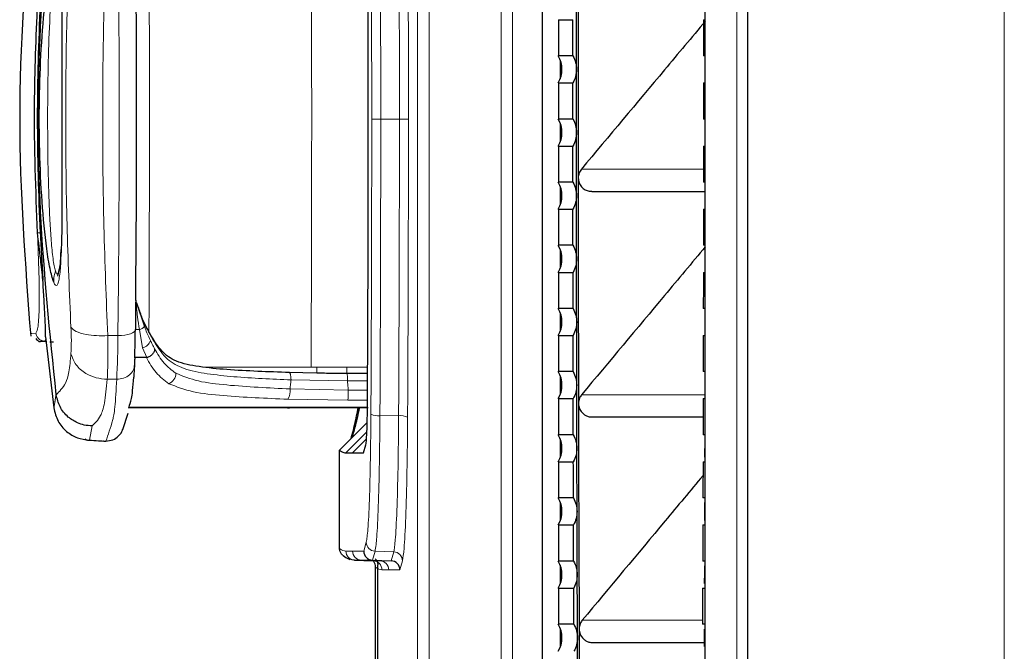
# Model space of a CAD drawing. Header units: millimetres. Extents: x 0 to 4205, y 0 to 2970.
# Tile 28 of 85: x 1027 to 1081, y 1867 to 1902. Entities that reach past the tile are written whole.
import ezdxf

# ---------------------------------------------------------------- set-up
doc = ezdxf.new("R2010")
doc.units = ezdxf.units.MM
doc.header["$LTSCALE"] = 5

msp = doc.modelspace()

# ---------------------------------------------------------------- linework, layer by layer
at = {"color": 8, "linetype": 'Continuous', "lineweight": 18}
for p, q in [((1048.631, 1716.646), (1048.631, 2586.695)), ((1049.266, 2586.695), (1049.266, 1716.646)), ((1081.149, 1716.646), (1081.149, 2151.67)), ((1053.256, 1817.497), (1053.256, 1975.844)), ((1053.888, 1975.844), (1053.888, 1817.497)), ((1066.325, 1817.497), (1066.325, 1975.844)), ((1066.327, 1975.844), (1066.327, 1817.497)), ((1056.558, 1898.965), (1056.558, 1899.876)), ((1046.584, 1896.667), (1047.62, 1896.667)), ((1056.558, 1895.465), (1056.558, 1896.376)), ((1057.704, 1893.889), (1064.472, 1893.889)), ((1056.558, 1891.965), (1056.558, 1892.876)), ((1027.714, 1890.357), (1027.559, 1890.357)), ((1056.558, 1888.465), (1056.558, 1889.376)), ((1056.558, 1884.965), (1056.558, 1885.876)), ((1027.196, 1884.789), (1027.474, 1884.807)), ((1031.45, 1884.664), (1032.018, 1884.664)), ((1032.984, 1884.997), (1033.206, 1884.997)), ((1033.375, 1883.992), (1033.206, 1884.997)), ((1027.97, 1884.357), (1028.025, 1884.456)), ((1033.611, 1883.446), (1033.375, 1883.992)), ((1036.774, 1882.918), (1042.723, 1882.918)), ((1042.723, 1882.918), (1043.037, 1882.918)), ((1043.037, 1882.918), (1044.711, 1882.913)), ((1044.711, 1882.913), (1045.86, 1882.913)), ((1056.558, 1881.465), (1056.558, 1882.376)), ((1031.954, 1882.247), (1031.425, 1882.247)), ((1044.74, 1882.153), (1041.614, 1882.211)), ((1045.857, 1882.153), (1044.74, 1882.153)), ((1044.782, 1881.65), (1041.558, 1881.711)), ((1045.855, 1881.65), (1044.782, 1881.65)), ((1057.718, 1881.389), (1064.566, 1881.389)), ((1044.768, 1881.085), (1041.439, 1881.141)), ((1045.852, 1881.085), (1044.768, 1881.085)), ((1032.633, 1880.703), (1045.848, 1880.703)), ((1037.987, 1880.668), (1037.96, 1880.67)), ((1045.394, 1880.628), (1045.434, 1880.668)), ((1046.54, 1880.23), (1047.575, 1880.224)), ((1030.433, 1878.871), (1030.583, 1879.661)), ((1044.655, 1878.168), (1045.816, 1879.33)), ((1045.027, 1878.17), (1045.797, 1878.941)), ((1056.558, 1877.965), (1056.558, 1878.876)), ((1056.558, 1874.465), (1056.558, 1875.376)), ((1045.645, 1872.723), (1045.785, 1873.214)), ((1044.655, 1872.721), (1045.027, 1872.723)), ((1045.027, 1872.723), (1045.645, 1872.723)), ((1046.269, 1872.718), (1046.128, 1872.223)), ((1046.269, 1872.718), (1047.304, 1872.683)), ((1047.163, 1872.187), (1047.304, 1872.683)), ((1045.509, 1872.223), (1045.137, 1872.221)), ((1046.128, 1872.223), (1045.509, 1872.223)), ((1045.509, 1872.223), (1046.543, 1872.187)), ((1046.171, 1872.185), (1046.543, 1872.187)), ((1046.543, 1872.187), (1047.163, 1872.187)), ((1047.788, 1872.187), (1047.646, 1871.688)), ((1047.025, 1871.688), (1046.653, 1871.685)), ((1047.646, 1871.688), (1047.025, 1871.688)), ((1056.558, 1870.965), (1056.558, 1871.876)), ((1057.754, 1868.889), (1064.423, 1868.889)), ((1056.558, 1867.465), (1056.558, 1868.376))]:
    msp.add_line(p, q, dxfattribs=at)
at = {"color": 7, "linetype": 'Continuous', "lineweight": 25}
for p, q in [((1066.938, 1716.646), (1066.938, 2151.67)), ((1055.537, 1924.716), (1055.537, 1824.345)), ((1064.576, 1824.348), (1064.576, 1924.716)), ((1056.429, 1902.172), (1057.24, 1902.172)), ((1056.429, 1902.172), (1056.429, 1900.169)), ((1064.469, 1902.172), (1064.576, 1902.172)), ((1057.239, 1900.169), (1056.429, 1900.169)), ((1056.537, 1899.937), (1056.537, 1898.904)), ((1064.576, 1900.169), (1064.471, 1900.169)), ((1056.429, 1898.672), (1057.238, 1898.672)), ((1056.429, 1898.672), (1056.429, 1896.669)), ((1064.472, 1898.672), (1064.576, 1898.672)), ((1057.238, 1896.669), (1056.429, 1896.669)), ((1064.576, 1896.669), (1064.472, 1896.669)), ((1056.537, 1896.437), (1056.537, 1895.404)), ((1056.429, 1895.172), (1056.429, 1893.169)), ((1056.429, 1895.172), (1057.238, 1895.172)), ((1064.472, 1895.172), (1064.576, 1895.172)), ((1057.238, 1893.169), (1056.429, 1893.169)), ((1056.537, 1892.937), (1056.537, 1891.904)), ((1064.576, 1893.169), (1064.472, 1893.169)), ((1058.278, 1892.657), (1064.576, 1892.657)), ((1056.429, 1891.672), (1056.429, 1889.669)), ((1056.429, 1891.672), (1057.239, 1891.672)), ((1064.471, 1891.672), (1064.576, 1891.672)), ((1057.24, 1889.669), (1056.429, 1889.669)), ((1064.576, 1889.669), (1064.469, 1889.669)), ((1056.537, 1889.437), (1056.537, 1888.404)), ((1028.679, 1887.956), (1028.777, 1888.39)), ((1056.429, 1888.172), (1056.429, 1886.169)), ((1056.429, 1888.172), (1057.242, 1888.172)), ((1064.468, 1888.172), (1064.576, 1888.172)), ((1033.048, 1886.475), (1033.003, 1886.631)), ((1033.048, 1886.475), (1033.484, 1885.171)), ((1057.244, 1886.169), (1056.429, 1886.169)), ((1056.537, 1885.937), (1056.537, 1884.904)), ((1064.576, 1886.169), (1064.466, 1886.169)), ((1027.165, 1884.794), (1027.217, 1884.744)), ((1028.005, 1884.602), (1028.46, 1880.66)), ((1056.429, 1884.672), (1056.429, 1882.669)), ((1056.429, 1884.672), (1057.246, 1884.672)), ((1064.464, 1884.672), (1064.576, 1884.672)), ((1028.246, 1884.32), (1028.441, 1884.32)), ((1033.596, 1883.445), (1033.611, 1883.446)), ((1033.596, 1883.445), (1032.949, 1883.444)), ((1043.049, 1882.579), (1041.49, 1882.617)), ((1045.858, 1882.572), (1044.723, 1882.572)), ((1057.25, 1882.669), (1056.429, 1882.669)), ((1056.537, 1882.437), (1056.537, 1881.404)), ((1064.576, 1882.669), (1064.46, 1882.669)), ((1064.566, 1881.389), (1064.568, 1882.409)), ((1056.429, 1881.172), (1056.429, 1879.169)), ((1056.429, 1881.172), (1057.253, 1881.172)), ((1064.457, 1881.172), (1064.576, 1881.172)), ((1032.28, 1879.457), (1032.577, 1880.372)), ((1037.987, 1880.668), (1032.622, 1880.668)), ((1045.847, 1880.67), (1032.623, 1880.67)), ((1041.408, 1880.668), (1041.533, 1880.668)), ((1045.896, 1880.668), (1041.533, 1880.668)), ((1045.276, 1880.347), (1045.338, 1880.67)), ((1044.302, 1878.324), (1045.832, 1879.853)), ((1058.292, 1880.157), (1064.455, 1880.157)), ((1057.257, 1879.169), (1056.429, 1879.169)), ((1064.576, 1879.169), (1064.453, 1879.169)), ((1030.3, 1878.882), (1030.403, 1878.877)), ((1045.634, 1878.17), (1045.762, 1878.621)), ((1056.537, 1878.937), (1056.537, 1877.904)), ((1064.558, 1877.928), (1064.561, 1878.909)), ((1044.302, 1872.874), (1044.302, 1878.324)), ((1044.655, 1878.168), (1045.027, 1878.17)), ((1045.027, 1878.17), (1045.634, 1878.17)), ((1056.429, 1877.672), (1056.429, 1875.669)), ((1056.429, 1877.672), (1057.26, 1877.672)), ((1064.45, 1877.672), (1064.576, 1877.672)), ((1057.266, 1875.669), (1056.429, 1875.669)), ((1056.537, 1875.437), (1056.537, 1874.404)), ((1064.576, 1875.669), (1064.444, 1875.669)), ((1056.429, 1874.172), (1056.429, 1872.169)), ((1056.429, 1874.172), (1057.27, 1874.172)), ((1064.44, 1874.172), (1064.576, 1874.172)), ((1044.984, 1872.253), (1045.085, 1872.241)), ((1045.137, 1872.221), (1045.087, 1872.231)), ((1045.137, 1872.221), (1046.171, 1872.185)), ((1046.121, 1872.195), (1046.171, 1872.185)), ((1046.128, 1872.223), (1047.163, 1872.187)), ((1057.276, 1872.169), (1056.429, 1872.169)), ((1064.576, 1872.169), (1064.434, 1872.169)), ((1046.303, 1716.646), (1046.303, 1871.836)), ((1046.425, 1716.716), (1046.425, 1871.964)), ((1056.537, 1871.937), (1056.537, 1870.904)), ((1056.429, 1870.672), (1056.429, 1868.669)), ((1056.429, 1870.672), (1057.281, 1870.672)), ((1064.429, 1870.672), (1064.576, 1870.672)), ((1057.288, 1868.669), (1056.429, 1868.669)), ((1056.537, 1868.437), (1056.537, 1867.404)), ((1064.576, 1868.669), (1064.422, 1868.669)), ((1064.525, 1867.431), (1064.529, 1868.407)), ((1058.327, 1867.657), (1064.526, 1867.657))]:
    msp.add_line(p, q, dxfattribs=at)
at = {"color": 8, "linetype": 'Continuous', "lineweight": 18, "flags": 128}
for points in [[(1032.018, 1884.664), (1032.049, 1887.589), (1032.071, 1890.579), (1032.085, 1893.614), (1032.089, 1896.67), (1032.085, 1899.727), (1032.071, 1902.761), (1032.049, 1905.752), (1032.018, 1908.677)], [(1033.738, 1908.448), (1033.743, 1907.058), (1033.754, 1903.614), (1033.76, 1900.161), (1033.763, 1896.704), (1033.76, 1893.247), (1033.754, 1889.794), (1033.743, 1886.35), (1033.738, 1884.906)], [(1046.084, 1896.667), (1046.097, 1896.667), (1046.127, 1896.667), (1046.175, 1896.667), (1046.237, 1896.667), (1046.312, 1896.667), (1046.397, 1896.667), (1046.489, 1896.667), (1046.584, 1896.667)], [(1048.119, 1896.667), (1048.107, 1896.667), (1048.076, 1896.667), (1048.029, 1896.667), (1047.967, 1896.667), (1047.892, 1896.667), (1047.807, 1896.667), (1047.715, 1896.667), (1047.62, 1896.667)], [(1032.018, 1884.664), (1032.212, 1884.67), (1032.398, 1884.689), (1032.567, 1884.72), (1032.715, 1884.762), (1032.834, 1884.812), (1032.921, 1884.87), (1032.971, 1884.932), (1032.984, 1884.997)]]:
    msp.add_lwpolyline(points, dxfattribs=at)
at = {"color": 7, "linetype": 'Continuous', "lineweight": 25, "flags": 128}
for points in [[(1057.536, 1905.907), (1057.534, 1904.345), (1057.532, 1902.782), (1057.531, 1901.22), (1057.53, 1899.657), (1057.529, 1898.095), (1057.529, 1896.532), (1057.529, 1894.97), (1057.529, 1893.407)], [(1057.438, 1899.42), (1057.439, 1899.858), (1057.439, 1900.295), (1057.439, 1900.733), (1057.439, 1901.17), (1057.44, 1901.608), (1057.44, 1902.045), (1057.44, 1902.483), (1057.441, 1902.92)], [(1057.239, 1900.169), (1057.239, 1900.419), (1057.239, 1900.67), (1057.24, 1900.92), (1057.24, 1901.17), (1057.24, 1901.421), (1057.24, 1901.671), (1057.24, 1901.922), (1057.24, 1902.172)], [(1064.469, 1902.172), (1064.47, 1901.922), (1064.47, 1901.671), (1064.47, 1901.421), (1064.47, 1901.17), (1064.47, 1900.92), (1064.471, 1900.67), (1064.471, 1900.419), (1064.471, 1900.169)], [(1057.437, 1895.92), (1057.437, 1896.358), (1057.438, 1896.795), (1057.438, 1897.233), (1057.438, 1897.67), (1057.438, 1898.108), (1057.438, 1898.545), (1057.438, 1898.983), (1057.438, 1899.42)], [(1057.238, 1896.669), (1057.238, 1896.919), (1057.238, 1897.17), (1057.238, 1897.42), (1057.238, 1897.67), (1057.238, 1897.921), (1057.238, 1898.171), (1057.238, 1898.422), (1057.238, 1898.672)], [(1064.472, 1898.672), (1064.472, 1898.422), (1064.472, 1898.171), (1064.472, 1897.921), (1064.472, 1897.67), (1064.472, 1897.42), (1064.472, 1897.17), (1064.472, 1896.919), (1064.472, 1896.669)], [(1057.438, 1892.42), (1057.438, 1892.858), (1057.438, 1893.295), (1057.438, 1893.733), (1057.438, 1894.17), (1057.438, 1894.608), (1057.438, 1895.045), (1057.437, 1895.483), (1057.437, 1895.92)], [(1057.238, 1893.169), (1057.238, 1893.419), (1057.238, 1893.67), (1057.238, 1893.92), (1057.238, 1894.17), (1057.238, 1894.421), (1057.238, 1894.671), (1057.238, 1894.922), (1057.238, 1895.172)], [(1064.472, 1895.172), (1064.472, 1894.922), (1064.472, 1894.671), (1064.472, 1894.421), (1064.472, 1894.17), (1064.472, 1893.92), (1064.472, 1893.67), (1064.472, 1893.419), (1064.472, 1893.169)], [(1057.529, 1893.407), (1057.53, 1891.844), (1057.531, 1890.281), (1057.533, 1888.719), (1057.534, 1887.156), (1057.536, 1885.594), (1057.539, 1884.031), (1057.541, 1882.469), (1057.544, 1880.907)], [(1057.441, 1888.92), (1057.44, 1889.358), (1057.44, 1889.795), (1057.44, 1890.233), (1057.439, 1890.67), (1057.439, 1891.108), (1057.439, 1891.545), (1057.439, 1891.983), (1057.438, 1892.42)], [(1057.24, 1889.669), (1057.24, 1889.919), (1057.24, 1890.17), (1057.24, 1890.42), (1057.24, 1890.67), (1057.24, 1890.921), (1057.239, 1891.171), (1057.239, 1891.422), (1057.239, 1891.672)], [(1064.471, 1891.672), (1064.471, 1891.422), (1064.471, 1891.171), (1064.47, 1890.921), (1064.47, 1890.67), (1064.47, 1890.42), (1064.47, 1890.17), (1064.47, 1889.919), (1064.469, 1889.669)], [(1057.445, 1885.42), (1057.444, 1885.858), (1057.444, 1886.295), (1057.443, 1886.733), (1057.443, 1887.17), (1057.442, 1887.608), (1057.442, 1888.045), (1057.441, 1888.483), (1057.441, 1888.92)], [(1057.244, 1886.169), (1057.244, 1886.419), (1057.244, 1886.67), (1057.243, 1886.92), (1057.243, 1887.17), (1057.243, 1887.421), (1057.242, 1887.671), (1057.242, 1887.922), (1057.242, 1888.172)], [(1064.468, 1888.172), (1064.468, 1887.922), (1064.467, 1887.671), (1064.467, 1887.421), (1064.467, 1887.17), (1064.467, 1886.92), (1064.466, 1886.67), (1064.466, 1886.419), (1064.466, 1886.169)], [(1033.003, 1886.631), (1033, 1886.426), (1032.998, 1886.22), (1032.996, 1886.016), (1032.994, 1885.811), (1032.991, 1885.607), (1032.989, 1885.403), (1032.987, 1885.2), (1032.984, 1884.997)], [(1064.572, 1884.928), (1064.573, 1885.594), (1064.573, 1885.912)], [(1057.451, 1881.92), (1057.45, 1882.358), (1057.449, 1882.795), (1057.448, 1883.233), (1057.448, 1883.67), (1057.447, 1884.108), (1057.446, 1884.545), (1057.446, 1884.983), (1057.445, 1885.42)], [(1057.25, 1882.669), (1057.249, 1882.919), (1057.249, 1883.17), (1057.248, 1883.42), (1057.248, 1883.67), (1057.248, 1883.921), (1057.247, 1884.171), (1057.247, 1884.422), (1057.246, 1884.672)], [(1064.464, 1884.672), (1064.463, 1884.422), (1064.463, 1884.171), (1064.462, 1883.921), (1064.462, 1883.67), (1064.462, 1883.42), (1064.461, 1883.17), (1064.461, 1882.919), (1064.46, 1882.669)], [(1057.458, 1878.42), (1057.457, 1878.858), (1057.456, 1879.295), (1057.455, 1879.733), (1057.454, 1880.17), (1057.453, 1880.608), (1057.452, 1881.045), (1057.452, 1881.483), (1057.451, 1881.92)], [(1057.257, 1879.169), (1057.256, 1879.419), (1057.256, 1879.67), (1057.255, 1879.92), (1057.255, 1880.17), (1057.254, 1880.421), (1057.254, 1880.671), (1057.253, 1880.922), (1057.253, 1881.172)], [(1057.544, 1880.907), (1057.548, 1879.344), (1057.551, 1877.781), (1057.555, 1876.218), (1057.56, 1874.655), (1057.564, 1873.093), (1057.569, 1871.53), (1057.575, 1869.969), (1057.58, 1868.407)], [(1064.457, 1881.172), (1064.457, 1880.922), (1064.456, 1880.671), (1064.456, 1880.421), (1064.455, 1880.17), (1064.455, 1879.92), (1064.454, 1879.67), (1064.454, 1879.419), (1064.453, 1879.169)], [(1057.467, 1874.92), (1057.466, 1875.358), (1057.465, 1875.795), (1057.464, 1876.233), (1057.463, 1876.67), (1057.461, 1877.108), (1057.46, 1877.545), (1057.459, 1877.983), (1057.458, 1878.42)], [(1057.266, 1875.669), (1057.265, 1875.919), (1057.264, 1876.17), (1057.264, 1876.42), (1057.263, 1876.67), (1057.262, 1876.921), (1057.262, 1877.171), (1057.261, 1877.422), (1057.26, 1877.672)], [(1064.45, 1877.672), (1064.449, 1877.422), (1064.448, 1877.171), (1064.448, 1876.921), (1064.447, 1876.67), (1064.446, 1876.42), (1064.446, 1876.17), (1064.445, 1875.919), (1064.444, 1875.669)], [(1064.549, 1874.426), (1064.549, 1874.655), (1064.552, 1875.411)], [(1057.478, 1871.42), (1057.477, 1871.858), (1057.475, 1872.295), (1057.474, 1872.733), (1057.472, 1873.17), (1057.471, 1873.608), (1057.47, 1874.045), (1057.469, 1874.483), (1057.467, 1874.92)], [(1057.276, 1872.169), (1057.275, 1872.419), (1057.274, 1872.67), (1057.274, 1872.92), (1057.273, 1873.17), (1057.272, 1873.421), (1057.271, 1873.671), (1057.271, 1873.922), (1057.27, 1874.172)], [(1064.44, 1874.172), (1064.439, 1873.922), (1064.439, 1873.671), (1064.438, 1873.421), (1064.437, 1873.17), (1064.436, 1872.92), (1064.436, 1872.67), (1064.435, 1872.419), (1064.434, 1872.169)], [(1064.538, 1870.928), (1064.54, 1871.53), (1064.541, 1871.91)], [(1057.491, 1867.92), (1057.489, 1868.358), (1057.487, 1868.795), (1057.486, 1869.233), (1057.484, 1869.67), (1057.483, 1870.108), (1057.481, 1870.545), (1057.48, 1870.983), (1057.478, 1871.42)], [(1057.288, 1868.669), (1057.287, 1868.919), (1057.286, 1869.17), (1057.285, 1869.42), (1057.284, 1869.67), (1057.284, 1869.921), (1057.283, 1870.171), (1057.282, 1870.422), (1057.281, 1870.672)], [(1064.429, 1870.672), (1064.428, 1870.422), (1064.427, 1870.171), (1064.426, 1869.921), (1064.425, 1869.67), (1064.425, 1869.42), (1064.424, 1869.17), (1064.423, 1868.919), (1064.422, 1868.669)], [(1057.58, 1868.407), (1057.586, 1866.843), (1057.593, 1865.28), (1057.599, 1863.717), (1057.606, 1862.154), (1057.614, 1860.591), (1057.622, 1859.029), (1057.63, 1857.468), (1057.638, 1855.907)], [(1057.505, 1864.42), (1057.503, 1864.858), (1057.501, 1865.295), (1057.499, 1865.733), (1057.497, 1866.17), (1057.496, 1866.608), (1057.494, 1867.045), (1057.492, 1867.483), (1057.491, 1867.92)]]:
    msp.add_lwpolyline(points, dxfattribs=at)
at = {"color": 7, "linetype": 'Continuous', "lineweight": 25}
for centre, radius, start, end in [((1147.621, 1896.67), 120.073, 176.95101, 183.01398), ((1055.126, 1899.42), 1.502, 330.1257, 29.8743), ((1055.126, 1895.92), 1.502, 330.1257, 29.8743), ((1055.126, 1892.42), 1.502, 330.1257, 29.8743), ((1055.126, 1888.92), 1.502, 330.1257, 29.8743), ((1055.126, 1885.42), 1.502, 330.1257, 29.8743), ((966.362, 1885.721), 66.626, 358.04117, 359.37744), ((1055.126, 1881.92), 1.502, 330.1257, 29.8743), ((1055.126, 1878.42), 1.502, 330.1257, 29.8743), ((1055.126, 1874.92), 1.502, 330.1257, 29.8743), ((1055.126, 1871.42), 1.502, 330.1257, 29.8743), ((1055.126, 1867.92), 1.502, 330.1257, 29.8743)]:
    msp.add_arc(centre, radius, start, end, dxfattribs=at)
at = {"color": 8, "linetype": 'Continuous', "lineweight": 18}
for centre, radius, start, end in [((1033.126, 1885.436), 0.445, 280.4067, 323.4884), ((962.127, 1885.301), 69.893, 357.49584, 359.47759), ((1033.255, 1884.572), 0.592, 281.6872, 343.035), ((1047.081, 1882.817), 2.372, 177.6637, 185.9361), ((1034.622, 1882.567), 0.605, 291.1364, 1.2647), ((1040.651, 1881.603), 0.913, 329.639, 6.8059), ((1039.168, 1881.51), 5.616, 355.6563, 1.4229), ((1045.666, 1880.349), 0.39, 134.241, 180.2998), ((1046.429, 1881.172), 0.949, 245.8465, 276.7373), ((1047.687, 1879.282), 0.949, 65.8465, 96.7373), ((1046.285, 1873.219), 0.5, 180.4759, 268.1689), ((1045.154, 1872.72), 0.5, 179.9839, 267.9817), ((1045.526, 1872.723), 0.5, 179.9834, 267.9817), ((1047.288, 1872.182), 0.5, 0.4759, 88.1689), ((1046.153, 1871.685), 0.5, 359.9834, 87.9817), ((1046.526, 1871.688), 0.5, 359.9839, 87.9817)]:
    msp.add_arc(centre, radius, start, end, dxfattribs=at)
at = {"color": 7, "linetype": 'Continuous', "lineweight": 25}
for centre, start_param, end_param in [((1046.145, 1872.723), 0.92501, 2.4609), ((1047.146, 1871.688), 4.066603, 5.602493)]:
    msp.add_ellipse(centre, major_axis=(-0.302, 0.399), ratio=0.997783, start_param=start_param, end_param=end_param, dxfattribs=at)
at = {"color": 8, "linetype": 'Continuous', "lineweight": 18}
for points, knots in [([(1046.084, 1896.667), (1046.083, 1898.925), (1046.08, 1902.792), (1046.064, 1908.251), (1046.048, 1911.438), (1046.04, 1913.031)], [0, 0, 0, 0, 0.412357, 0.706179, 1, 1, 1, 1]), ([(1046.54, 1913.108), (1046.548, 1911.507), (1046.564, 1908.306), (1046.58, 1902.821), (1046.583, 1898.936), (1046.584, 1896.667)], [0, 0, 0, 0, 0.293822, 0.587642, 1, 1, 1, 1]), ([(1047.62, 1896.667), (1047.618, 1898.967), (1047.616, 1902.87), (1047.599, 1908.356), (1047.583, 1911.527), (1047.575, 1913.113)], [0, 0, 0, 0, 0.417998, 0.709, 1, 1, 1, 1]), ([(1048.075, 1913.19), (1048.083, 1911.597), (1048.099, 1908.41), (1048.115, 1902.898), (1048.118, 1898.978), (1048.119, 1896.667)], [0, 0, 0, 0, 0.291001, 0.582003, 1, 1, 1, 1]), ([(1042.723, 1910.489), (1042.734, 1907.921), (1042.753, 1903.331), (1042.756, 1898.708), (1042.757, 1896.67)], [0, 0, 0, 0, 0.559381, 1, 1, 1, 1]), ([(1031.45, 1884.664), (1031.371, 1886.669), (1031.218, 1890.58), (1031.149, 1896.666), (1031.217, 1902.754), (1031.371, 1906.67), (1031.45, 1908.677)], [0, 0, 0, 0, 0.256119, 0.499669, 0.743622, 1, 1, 1, 1]), ([(1029.412, 1885.138), (1029.331, 1887.016), (1029.168, 1890.773), (1029.098, 1896.666), (1029.168, 1902.561), (1029.331, 1906.323), (1029.412, 1908.203)], [0, 0, 0, 0, 0.24982, 0.499667, 0.750009, 1, 1, 1, 1]), ([(1028.55, 1888.249), (1028.528, 1888.336), (1028.481, 1888.518), (1028.399, 1889.069), (1028.316, 1889.912), (1028.242, 1891.067), (1028.171, 1892.727), (1028.123, 1894.914), (1028.116, 1897.549), (1028.155, 1900.159), (1028.235, 1902.266), (1028.345, 1903.775), (1028.437, 1904.577), (1028.526, 1905.029), (1028.597, 1905.232), (1028.669, 1905.29), (1028.713, 1905.194), (1028.735, 1905.145)], [0, 0, 0, 0, 0.027474, 0.057635, 0.117994, 0.17818, 0.245214, 0.376012, 0.507602, 0.6391, 0.767909, 0.830273, 0.889658, 0.918794, 0.945679, 0.972567, 1, 1, 1, 1]), ([(1042.757, 1896.67), (1042.755, 1894.091), (1042.752, 1889.489), (1042.732, 1884.924), (1042.723, 1882.918)], [0, 0, 0, 0, 0.560613, 1, 1, 1, 1]), ([(1046.04, 1880.306), (1046.051, 1882.543), (1046.069, 1886.374), (1046.082, 1891.84), (1046.084, 1895.058), (1046.084, 1896.667)], [0, 0, 0, 0, 0.412234, 0.706116, 1, 1, 1, 1]), ([(1046.584, 1896.667), (1046.583, 1895.051), (1046.582, 1891.818), (1046.569, 1886.326), (1046.551, 1882.477), (1046.54, 1880.23)], [0, 0, 0, 0, 0.293884, 0.587766, 1, 1, 1, 1]), ([(1047.575, 1880.224), (1047.586, 1882.503), (1047.605, 1886.369), (1047.617, 1891.863), (1047.619, 1895.066), (1047.62, 1896.667)], [0, 0, 0, 0, 0.417876, 0.708939, 1, 1, 1, 1]), ([(1048.119, 1896.667), (1048.119, 1895.058), (1048.117, 1891.84), (1048.104, 1886.321), (1048.086, 1882.437), (1048.075, 1880.148)], [0, 0, 0, 0, 0.291062, 0.582124, 1, 1, 1, 1]), ([(1027.474, 1884.807), (1027.518, 1884.884), (1027.607, 1885.038), (1027.661, 1886.257), (1027.65, 1888.077), (1027.59, 1889.589), (1027.559, 1890.357)], [0, 0, 0, 0, 0.242987, 0.489082, 0.740581, 1, 1, 1, 1]), ([(1028.868, 1889.245), (1028.865, 1889.136), (1028.851, 1888.627), (1028.804, 1888.068), (1028.727, 1887.619), (1028.65, 1887.436), (1028.559, 1887.418), (1028.491, 1887.555), (1028.457, 1887.624)], [0, 0, 0, 0, 0.083805, 0.389378, 0.542151, 0.694722, 0.847248, 1, 1, 1, 1]), ([(1028.457, 1887.624), (1028.46, 1887.742), (1028.464, 1887.953), (1028.524, 1888.159), (1028.55, 1888.249)], [0, 0, 0, 0, 0.55986, 1, 1, 1, 1]), ([(1028.735, 1888.194), (1028.72, 1888.159), (1028.684, 1888.074), (1028.619, 1888.068), (1028.573, 1888.188), (1028.55, 1888.249)], [0, 0, 0, 0, 0.258591, 0.625732, 1, 1, 1, 1]), ([(1033.003, 1886.631), (1033.033, 1886.324), (1033.089, 1885.775), (1033.17, 1885.235), (1033.206, 1884.997)], [0, 0, 0, 0, 0.5589725, 1, 1, 1, 1]), ([(1033.048, 1886.475), (1033.201, 1886.05), (1033.509, 1885.195), (1034.104, 1884.2), (1034.684, 1883.326), (1035.639, 1882.796), (1036.966, 1882.536), (1038.948, 1882.326), (1040.543, 1882.257), (1041.614, 1882.211)], [0, 0, 0, 0, 0.1265366, 0.2549699, 0.3810754, 0.497987, 0.6186287, 0.743919, 1, 1, 1, 1]), ([(1029.412, 1885.138), (1029.487, 1885.054), (1029.636, 1884.885), (1030.185, 1884.726), (1030.814, 1884.649), (1031.238, 1884.659), (1031.45, 1884.664)], [0, 0, 0, 0, 0.279666, 0.559359, 0.779685, 1, 1, 1, 1]), ([(1029.415, 1883.663), (1029.426, 1883.894), (1029.446, 1884.307), (1029.423, 1884.884), (1029.412, 1885.138)], [0, 0, 0, 0, 0.560501, 1, 1, 1, 1]), ([(1033.821, 1884.399), (1033.756, 1884.537), (1033.64, 1884.782), (1033.531, 1885.052), (1033.484, 1885.171)], [0, 0, 0, 0, 0.562251, 1, 1, 1, 1]), ([(1027.474, 1884.807), (1027.486, 1884.749), (1027.511, 1884.628), (1027.628, 1884.478), (1027.789, 1884.376), (1027.911, 1884.363), (1027.97, 1884.357)], [0, 0, 0, 0, 0.241352, 0.500006, 0.758659, 1, 1, 1, 1]), ([(1031.425, 1882.247), (1031.441, 1882.572), (1031.474, 1883.234), (1031.458, 1884.181), (1031.45, 1884.664)], [0, 0, 0, 0, 0.489444, 1, 1, 1, 1]), ([(1034.051, 1883.93), (1034.007, 1884.013), (1033.93, 1884.16), (1033.854, 1884.326), (1033.821, 1884.399)], [0, 0, 0, 0, 0.560026, 1, 1, 1, 1]), ([(1028.597, 1881.385), (1028.683, 1881.477), (1028.854, 1881.659), (1029.111, 1881.969), (1029.311, 1882.575), (1029.38, 1883.299), (1029.415, 1883.663)], [0, 0, 0, 0, 0.284959, 0.564422, 0.780726, 1, 1, 1, 1]), ([(1029.415, 1883.663), (1029.489, 1883.451), (1029.639, 1883.027), (1030.179, 1882.573), (1030.798, 1882.301), (1031.216, 1882.265), (1031.425, 1882.247)], [0, 0, 0, 0, 0.279675, 0.559375, 0.779693, 1, 1, 1, 1]), ([(1035.227, 1882.58), (1034.999, 1882.754), (1034.527, 1883.115), (1034.213, 1883.653), (1034.051, 1883.93)], [0, 0, 0, 0, 0.483285, 1, 1, 1, 1]), ([(1034.84, 1882.002), (1034.591, 1882.191), (1034.093, 1882.57), (1033.762, 1883.153), (1033.596, 1883.445)], [0, 0, 0, 0, 0.499656, 1, 1, 1, 1]), ([(1041.558, 1881.711), (1040.375, 1881.769), (1038.617, 1881.854), (1036.431, 1882.098), (1035.622, 1882.422), (1035.227, 1882.58)], [0, 0, 0, 0, 0.5128325, 0.7617484, 1, 1, 1, 1]), ([(1041.49, 1882.617), (1041.505, 1882.62), (1041.528, 1882.624), (1041.557, 1882.582), (1041.576, 1882.532), (1041.592, 1882.465), (1041.608, 1882.363), (1041.611, 1882.271), (1041.614, 1882.211)], [0, 0, 0, 0, 0.239778, 0.368567, 0.5, 0.631433, 0.760222, 1, 1, 1, 1]), ([(1044.722, 1882.571), (1044.724, 1882.566), (1044.729, 1882.555), (1044.735, 1882.445), (1044.739, 1882.303), (1044.74, 1882.202), (1044.74, 1882.153)], [0, 0, 0, 0, 0.275963, 0.567209, 0.791636, 1, 1, 1, 1]), ([(1030.583, 1879.661), (1030.744, 1879.808), (1030.998, 1880.039), (1031.291, 1880.815), (1031.38, 1881.767), (1031.425, 1882.247)], [0, 0, 0, 0, 0.4648005, 0.7299844, 1, 1, 1, 1]), ([(1031.35, 1878.82), (1031.476, 1879.177), (1031.643, 1879.647), (1031.851, 1880.485), (1031.92, 1881.668), (1031.954, 1882.247)], [0, 0, 0, 0, 0.616101, 0.811823, 1, 1, 1, 1]), ([(1041.439, 1881.141), (1040.229, 1881.193), (1038.411, 1881.272), (1036.122, 1881.502), (1035.269, 1881.834), (1034.84, 1882.002)], [0, 0, 0, 0, 0.497175, 0.747118, 1, 1, 1, 1]), ([(1041.558, 1881.711), (1041.568, 1881.804), (1041.587, 1881.971), (1041.606, 1882.137), (1041.614, 1882.211)], [0, 0, 0, 0, 0.56003, 1, 1, 1, 1]), ([(1044.782, 1881.65), (1044.774, 1881.744), (1044.76, 1881.912), (1044.746, 1882.08), (1044.74, 1882.153)], [0, 0, 0, 0, 0.56, 1, 1, 1, 1]), ([(1028.46, 1880.66), (1028.475, 1880.735), (1028.495, 1880.837), (1028.518, 1880.968), (1028.532, 1881.047), (1028.547, 1881.134), (1028.568, 1881.256), (1028.585, 1881.349), (1028.594, 1881.403)], [0, 0, 0, 0, 0.318703, 0.441175, 0.524301, 0.627423, 0.783426, 1, 1, 1, 1]), ([(1045.785, 1873.214), (1045.815, 1873.404), (1045.878, 1873.796), (1045.959, 1875.461), (1046.018, 1877.706), (1046.033, 1879.469), (1046.04, 1880.306)], [0, 0, 0, 0, 0.243837, 0.504099, 0.764438, 1, 1, 1, 1]), ([(1046.54, 1880.23), (1046.54, 1880.23), (1046.535, 1879.334), (1046.515, 1877.483), (1046.454, 1875.083), (1046.385, 1873.712), (1046.321, 1872.985), (1046.289, 1872.819), (1046.269, 1872.718)], [0, 0, 0, 0, 0.000005, 0.235396, 0.495557, 0.755632, 0.851305, 1, 1, 1, 1]), ([(1047.304, 1872.683), (1047.304, 1872.683), (1047.333, 1872.786), (1047.396, 1873.275), (1047.482, 1874.852), (1047.534, 1876.796), (1047.563, 1878.632), (1047.571, 1879.623), (1047.575, 1880.224)], [0, 0, 0, 0, 0.0000052, 0.2188573, 0.4789462, 0.738883, 0.8414932, 1, 1, 1, 1]), ([(1048.075, 1880.148), (1048.066, 1879.109), (1048.047, 1877.031), (1047.975, 1874.492), (1047.886, 1872.77), (1047.819, 1872.369), (1047.788, 1872.187)], [0, 0, 0, 0, 0.2604776, 0.5206507, 0.780967, 1, 1, 1, 1]), ([(1044.302, 1872.874), (1044.307, 1872.869), (1044.369, 1872.817), (1044.487, 1872.741), (1044.599, 1872.727), (1044.655, 1872.721)], [0, 0, 0, 0, 0.048879, 0.524445, 1, 1, 1, 1]), ([(1046.653, 1871.685), (1046.597, 1871.691), (1046.48, 1871.703), (1046.364, 1871.791), (1046.303, 1871.836)], [0, 0, 0, 0, 0.478869, 1, 1, 1, 1])]:
    msp.add_open_spline(points, degree=3, knots=knots, dxfattribs=at)
at = {"color": 7, "linetype": 'Continuous', "lineweight": 25}
for points, knots in [([(1028.594, 1881.403), (1028.249, 1884.787), (1027.559, 1891.556), (1027.559, 1901.785), (1028.249, 1908.554), (1028.594, 1911.938)], [0, 0, 0, 0, 0.333338, 0.666662, 1, 1, 1, 1]), ([(1045.894, 1896.668), (1045.893, 1898.935), (1045.89, 1904.135), (1045.866, 1909.291), (1045.852, 1912.198)], [0, 0, 0, 0, 0.436191, 1, 1, 1, 1]), ([(1027.186, 1908.75), (1026.879, 1904.73), (1026.267, 1896.689), (1026.877, 1888.649), (1027.182, 1884.628)], [0, 0, 0, 0, 0.499998, 1, 1, 1, 1]), ([(1033.054, 1896.67), (1033.051, 1898.575), (1033.046, 1901.976), (1033.016, 1905.264), (1033.003, 1906.711)], [0, 0, 0, 0, 0.559897, 1, 1, 1, 1]), ([(1028.457, 1887.624), (1028.387, 1887.852), (1028.248, 1888.307), (1028.007, 1889.849), (1027.792, 1892.068), (1027.663, 1894.888), (1027.649, 1897.745), (1027.749, 1900.578), (1027.937, 1902.863), (1028.155, 1904.478), (1028.32, 1905.31), (1028.458, 1905.744), (1028.559, 1905.914), (1028.651, 1905.913), (1028.699, 1905.768), (1028.724, 1905.696)], [0, 0, 0, 0, 0.062664, 0.125044, 0.250044, 0.375114, 0.499885, 0.625026, 0.750238, 0.81298, 0.875376, 0.906591, 0.937667, 0.968832, 1, 1, 1, 1]), ([(1028.858, 1904.3), (1028.866, 1904.151), (1028.912, 1903.289), (1028.914, 1901.255), (1028.914, 1898.467), (1028.913, 1895.593), (1028.915, 1892.772), (1028.915, 1890.586), (1028.878, 1889.528), (1028.868, 1889.245)], [0, 0, 0, 0, 0.037598, 0.21684, 0.396356, 0.575532, 0.754944, 0.934537, 1, 1, 1, 1]), ([(1027.559, 1890.357), (1027.469, 1892.728), (1027.308, 1896.962), (1027.485, 1901.195), (1027.563, 1903.057)], [0, 0, 0, 0, 0.559979, 1, 1, 1, 1]), ([(1064.576, 1902.09), (1063.823, 1901.192), (1061.531, 1898.458), (1059.241, 1895.725), (1057.704, 1893.889)], [0, 0, 0, 0, 0.328602, 1, 1, 1, 1]), ([(1033.003, 1886.631), (1033.019, 1888.478), (1033.048, 1891.776), (1033.052, 1895.175), (1033.054, 1896.67)], [0, 0, 0, 0, 0.559897, 1, 1, 1, 1]), ([(1045.852, 1881.139), (1045.863, 1883.386), (1045.888, 1888.537), (1045.892, 1893.736), (1045.894, 1896.668)], [0, 0, 0, 0, 0.436251, 1, 1, 1, 1]), ([(1057.529, 1893.407), (1057.54, 1893.314), (1057.559, 1893.132), (1057.706, 1892.901), (1057.903, 1892.744), (1058.103, 1892.664), (1058.23, 1892.664), (1058.279, 1892.664)], [0, 0, 0, 0, 0.237731, 0.463167, 0.676288, 0.877073, 1, 1, 1, 1]), ([(1027.859, 1887.74), (1027.82, 1888.119), (1027.732, 1888.956), (1027.62, 1889.862), (1027.559, 1890.357)], [0, 0, 0, 0, 0.453295, 1, 1, 1, 1]), ([(1027.714, 1890.357), (1027.738, 1889.905), (1027.787, 1888.998), (1027.835, 1888.16), (1027.859, 1887.74)], [0, 0, 0, 0, 0.498417, 1, 1, 1, 1]), ([(1064.576, 1889.59), (1063.824, 1888.691), (1061.536, 1885.957), (1059.252, 1883.224), (1057.718, 1881.389)], [0, 0, 0, 0, 0.328684, 1, 1, 1, 1]), ([(1028.849, 1889.441), (1028.844, 1889.303), (1028.833, 1888.992), (1028.802, 1888.56), (1028.781, 1888.405), (1028.767, 1888.309)], [0, 0, 0, 0, 0.236034, 0.528933, 1, 1, 1, 1]), ([(1028.005, 1884.602), (1028.005, 1884.744), (1028.004, 1885.028), (1027.971, 1885.756), (1027.922, 1886.65), (1027.88, 1887.377), (1027.859, 1887.74)], [0, 0, 0, 0, 0.250025, 0.500517, 0.750583, 1, 1, 1, 1]), ([(1041.521, 1882.62), (1040.347, 1882.66), (1038.617, 1882.72), (1036.52, 1882.918), (1035.197, 1883.191), (1034.402, 1883.776), (1033.866, 1884.648), (1033.42, 1885.425), (1033.215, 1886.048), (1033.142, 1886.268)], [0, 0, 0, 0, 0.289533, 0.427046, 0.556055, 0.678652, 0.805477, 0.93136, 1, 1, 1, 1]), ([(1057.244, 1886.169), (1057.302, 1886.051), (1057.418, 1885.814), (1057.436, 1885.552), (1057.445, 1885.42)], [0, 0, 0, 0, 0.499499, 1, 1, 1, 1]), ([(1027.471, 1884.503), (1027.527, 1884.436), (1027.616, 1884.329), (1027.693, 1884.34), (1027.721, 1884.344)], [0, 0, 0, 0, 0.63055, 1, 1, 1, 1]), ([(1028.01, 1884.329), (1027.857, 1884.333), (1027.5, 1884.342), (1027.799, 1884.352), (1027.97, 1884.357)], [0, 0, 0, 0, 0.4285575, 1, 1, 1, 1]), ([(1034.051, 1883.93), (1034.046, 1883.883), (1034.039, 1883.81), (1033.986, 1883.71), (1033.93, 1883.637), (1033.86, 1883.57), (1033.756, 1883.497), (1033.668, 1883.466), (1033.611, 1883.446)], [0, 0, 0, 0, 0.238683, 0.36714, 0.498448, 0.629982, 0.759089, 1, 1, 1, 1]), ([(1032.933, 1883.064), (1032.926, 1882.923), (1032.913, 1882.678), (1032.9, 1882.463), (1032.895, 1882.371)], [0, 0, 0, 0, 0.573365, 1, 1, 1, 1]), ([(1032.949, 1883.444), (1032.946, 1883.369), (1032.941, 1883.234), (1032.935, 1883.116), (1032.933, 1883.064)], [0, 0, 0, 0, 0.559923, 1, 1, 1, 1]), ([(1032.633, 1880.703), (1032.678, 1880.834), (1032.745, 1881.031), (1032.834, 1881.541), (1032.874, 1882.095), (1032.895, 1882.371)], [0, 0, 0, 0, 0.500669, 0.751629, 1, 1, 1, 1]), ([(1044.722, 1882.571), (1044.443, 1882.572), (1043.884, 1882.573), (1043.327, 1882.577), (1043.049, 1882.579)], [0, 0, 0, 0, 0.500663, 1, 1, 1, 1]), ([(1057.25, 1882.669), (1057.308, 1882.551), (1057.424, 1882.314), (1057.442, 1882.052), (1057.451, 1881.92)], [0, 0, 0, 0, 0.499501, 1, 1, 1, 1]), ([(1028.594, 1881.403), (1028.595, 1881.399), (1028.596, 1881.393), (1028.597, 1881.387), (1028.597, 1881.385)], [0, 0, 0, 0, 0.559835, 1, 1, 1, 1]), ([(1030.583, 1879.661), (1030.435, 1879.67), (1030.159, 1879.689), (1029.703, 1879.844), (1029.21, 1880.156), (1028.766, 1880.697), (1028.652, 1881.162), (1028.597, 1881.385)], [0, 0, 0, 0, 0.154786, 0.289933, 0.500687, 0.760403, 1, 1, 1, 1]), ([(1057.718, 1881.389), (1057.674, 1881.327), (1057.572, 1881.184), (1057.554, 1881.007), (1057.544, 1880.907)], [0, 0, 0, 0, 0.432553, 1, 1, 1, 1]), ([(1045.762, 1878.621), (1045.773, 1878.696), (1045.796, 1878.844), (1045.825, 1879.469), (1045.845, 1880.261), (1045.85, 1880.865), (1045.852, 1881.139)], [0, 0, 0, 0, 0.261373, 0.521858, 0.782624, 1, 1, 1, 1]), ([(1057.544, 1880.907), (1057.555, 1880.811), (1057.575, 1880.633), (1057.712, 1880.419), (1057.87, 1880.278), (1058.049, 1880.192), (1058.193, 1880.151), (1058.279, 1880.161), (1058.294, 1880.162)], [0, 0, 0, 0, 0.243016, 0.453642, 0.631742, 0.777204, 0.962655, 1, 1, 1, 1]), ([(1028.46, 1880.66), (1028.524, 1880.407), (1028.648, 1879.909), (1029.142, 1879.336), (1029.753, 1878.958), (1030.207, 1878.9), (1030.433, 1878.871)], [0, 0, 0, 0, 0.262996, 0.51503, 0.759142, 1, 1, 1, 1]), ([(1032.617, 1880.651), (1032.62, 1880.661), (1032.625, 1880.678), (1032.631, 1880.695), (1032.633, 1880.703)], [0, 0, 0, 0, 0.559996, 1, 1, 1, 1]), ([(1041.533, 1880.668), (1040.817, 1880.668), (1039.538, 1880.668), (1038.461, 1880.668), (1037.987, 1880.668)], [0, 0, 0, 0, 0.559708, 1, 1, 1, 1]), ([(1044.937, 1878.959), (1044.981, 1879.112), (1045.094, 1879.511), (1045.206, 1880.028), (1045.276, 1880.347)], [0, 0, 0, 0, 0.381571, 1, 1, 1, 1]), ([(1045.394, 1880.628), (1045.324, 1880.312), (1045.191, 1879.706), (1045.057, 1879.238), (1044.993, 1879.015)], [0, 0, 0, 0, 0.5232276, 1, 1, 1, 1]), ([(1031.35, 1878.82), (1031.481, 1878.835), (1031.745, 1878.864), (1032.064, 1879.098), (1032.249, 1879.315), (1032.274, 1879.45), (1032.276, 1879.458)], [0, 0, 0, 0, 0.326827, 0.653694, 0.980562, 1, 1, 1, 1]), ([(1057.257, 1879.169), (1057.315, 1879.051), (1057.431, 1878.814), (1057.449, 1878.552), (1057.458, 1878.42)], [0, 0, 0, 0, 0.499504, 1, 1, 1, 1]), ([(1030.2, 1878.95), (1030.214, 1878.935), (1030.283, 1878.861), (1030.367, 1878.866), (1030.433, 1878.871)], [0, 0, 0, 0, 0.21204, 1, 1, 1, 1]), ([(1030.433, 1878.871), (1030.604, 1878.861), (1030.91, 1878.844), (1031.215, 1878.828), (1031.35, 1878.82)], [0, 0, 0, 0, 0.560111, 1, 1, 1, 1]), ([(1031.218, 1878.836), (1031.226, 1878.832), (1031.268, 1878.811), (1031.313, 1878.816), (1031.35, 1878.82)], [0, 0, 0, 0, 0.177337, 1, 1, 1, 1]), ([(1044.302, 1878.324), (1044.34, 1878.293), (1044.458, 1878.197), (1044.576, 1878.18), (1044.655, 1878.168)], [0, 0, 0, 0, 0.3286075, 1, 1, 1, 1]), ([(1064.448, 1876.91), (1063.747, 1876.071), (1061.513, 1873.397), (1059.284, 1870.723), (1057.754, 1868.889)], [0, 0, 0, 0, 0.313759, 1, 1, 1, 1]), ([(1057.266, 1875.669), (1057.324, 1875.551), (1057.44, 1875.314), (1057.458, 1875.052), (1057.467, 1874.92)], [0, 0, 0, 0, 0.499507, 1, 1, 1, 1]), ([(1057.467, 1874.92), (1057.459, 1874.789), (1057.442, 1874.527), (1057.327, 1874.29), (1057.27, 1874.172)], [0, 0, 0, 0, 0.500129, 1, 1, 1, 1]), ([(1044.482, 1872.491), (1044.48, 1872.492), (1044.43, 1872.522), (1044.363, 1872.623), (1044.308, 1872.756), (1044.303, 1872.843), (1044.302, 1872.874)], [0, 0, 0, 0, 0.0178647, 0.4029947, 0.7881343, 1, 1, 1, 1]), ([(1044.482, 1872.49), (1044.488, 1872.485), (1044.562, 1872.419), (1044.719, 1872.341), (1044.864, 1872.268)], [0, 0, 0, 0, 0.075969, 1, 1, 1, 1]), ([(1046.303, 1871.836), (1046.297, 1871.892), (1046.284, 1872.003), (1046.229, 1872.119), (1046.179, 1872.162), (1046.172, 1872.168)], [0, 0, 0, 0, 0.460714, 0.921414, 1, 1, 1, 1]), ([(1046.284, 1872.302), (1046.307, 1872.279), (1046.37, 1872.216), (1046.416, 1872.093), (1046.422, 1872.001), (1046.425, 1871.964)], [0, 0, 0, 0, 0.259404, 0.705655, 1, 1, 1, 1]), ([(1057.276, 1872.169), (1057.334, 1872.051), (1057.451, 1871.814), (1057.469, 1871.552), (1057.478, 1871.42)], [0, 0, 0, 0, 0.4995107, 1, 1, 1, 1]), ([(1057.478, 1871.42), (1057.47, 1871.289), (1057.453, 1871.027), (1057.338, 1870.79), (1057.281, 1870.672)], [0, 0, 0, 0, 0.500128, 1, 1, 1, 1]), ([(1057.754, 1868.889), (1057.71, 1868.828), (1057.608, 1868.684), (1057.591, 1868.508), (1057.58, 1868.407)], [0, 0, 0, 0, 0.427191, 1, 1, 1, 1]), ([(1057.288, 1868.669), (1057.346, 1868.551), (1057.463, 1868.314), (1057.481, 1868.052), (1057.491, 1867.92)], [0, 0, 0, 0, 0.499515, 1, 1, 1, 1]), ([(1057.58, 1868.407), (1057.591, 1868.312), (1057.611, 1868.135), (1057.746, 1867.921), (1057.905, 1867.78), (1058.086, 1867.692), (1058.23, 1867.651), (1058.317, 1867.661), (1058.331, 1867.662)], [0, 0, 0, 0, 0.240512, 0.45027, 0.629163, 0.777105, 0.96297, 1, 1, 1, 1]), ([(1057.491, 1867.92), (1057.482, 1867.789), (1057.466, 1867.527), (1057.351, 1867.29), (1057.294, 1867.172)], [0, 0, 0, 0, 0.500128, 1, 1, 1, 1])]:
    msp.add_open_spline(points, degree=3, knots=knots, dxfattribs=at)
for points in [[(1057.239, 1900.169), (1057.297, 1900.051), (1057.412, 1899.814), (1057.43, 1899.552), (1057.438, 1899.42)], [(1057.438, 1899.42), (1057.429, 1899.289), (1057.412, 1899.027), (1057.296, 1898.79), (1057.238, 1898.672)], [(1057.238, 1896.669), (1057.296, 1896.551), (1057.411, 1896.314), (1057.429, 1896.052), (1057.437, 1895.92)], [(1057.437, 1895.92), (1057.429, 1895.789), (1057.411, 1895.527), (1057.296, 1895.29), (1057.238, 1895.172)], [(1057.704, 1893.889), (1057.654, 1893.817), (1057.553, 1893.671), (1057.537, 1893.495), (1057.529, 1893.407)], [(1057.238, 1893.169), (1057.296, 1893.051), (1057.412, 1892.814), (1057.429, 1892.552), (1057.438, 1892.42)], [(1057.438, 1892.42), (1057.43, 1892.289), (1057.412, 1892.027), (1057.297, 1891.79), (1057.239, 1891.672)], [(1057.24, 1889.669), (1057.298, 1889.551), (1057.414, 1889.314), (1057.432, 1889.052), (1057.441, 1888.92)], [(1057.441, 1888.92), (1057.432, 1888.789), (1057.415, 1888.527), (1057.3, 1888.29), (1057.242, 1888.172)], [(1057.445, 1885.42), (1057.436, 1885.289), (1057.419, 1885.027), (1057.304, 1884.79), (1057.246, 1884.672)], [(1057.451, 1881.92), (1057.442, 1881.789), (1057.425, 1881.527), (1057.31, 1881.29), (1057.253, 1881.172)], [(1057.458, 1878.42), (1057.45, 1878.289), (1057.433, 1878.027), (1057.318, 1877.79), (1057.26, 1877.672)]]:
    msp.add_open_spline(points, degree=3, dxfattribs=at)
at = {"color": 8, "linetype": 'Continuous', "lineweight": 18}
for points in [[(1032.933, 1883.064), (1032.921, 1882.957), (1032.896, 1882.743), (1032.671, 1882.473), (1032.346, 1882.284), (1032.084, 1882.26), (1031.954, 1882.247)], [(1043.037, 1882.918), (1043.037, 1882.895), (1043.037, 1882.849), (1043.037, 1882.78), (1043.038, 1882.716), (1043.04, 1882.661), (1043.042, 1882.618), (1043.044, 1882.589), (1043.046, 1882.574), (1043.048, 1882.578), (1043.049, 1882.579)]]:
    msp.add_open_spline(points, degree=3, dxfattribs=at)

doc.saveas('drawing.dxf')
